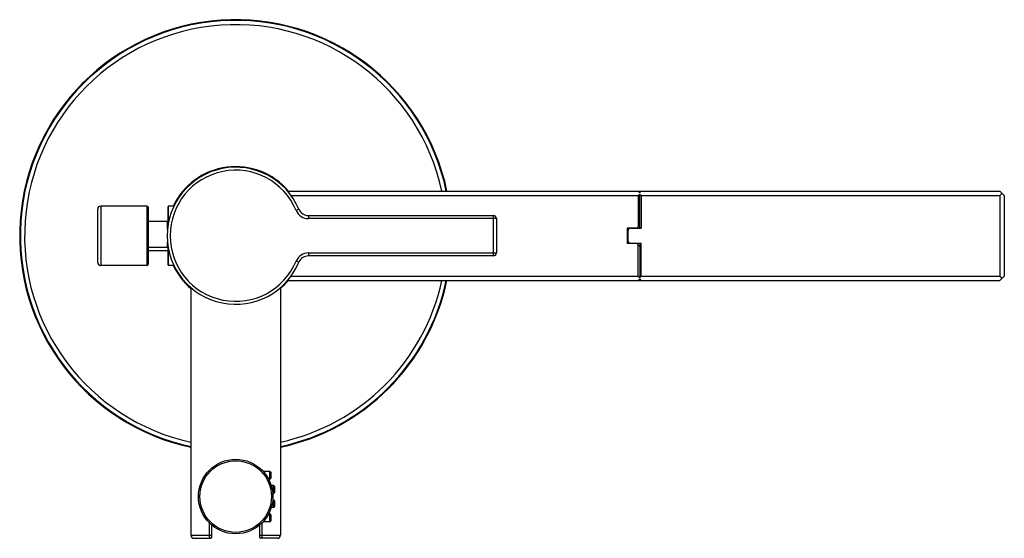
# Model space of a CAD drawing. Header units: millimetres. Extents: x 46 to 1053, y -1019 to 1364.
# Tile 17 of 31: x 723 to 1053, y -379 to -205. Entities that reach past the tile are written whole.
import ezdxf

# ---------------------------------------------------------------- set-up
doc = ezdxf.new("R2010")
doc.units = ezdxf.units.MM
doc.header["$LTSCALE"] = 23.1
doc.layers.get('0').update_dxf_attribs({"linetype": 'CONTINUOUS'})

msp = doc.modelspace()

# ---------------------------------------------------------------- linework, layer by layer
at = {"color": 7, "linetype": 'CONTINUOUS'}
for p, q in [((812.69, -262.9), (1051.75, -262.9)), ((930.37, -262.9), (930.87, -263.4)), ((930.37, -264.4), (930.87, -263.9)), ((931.37, -262.9), (930.87, -263.4)), ((930.87, -275.4), (930.87, -263.9)), ((931.37, -264.4), (930.87, -263.9)), ((1051.75, -262.9), (1053.25, -264.4)), ((1052.5, -263.65), (1051.75, -264.4)), ((813.88, -264.4), (930.37, -264.4)), ((930.37, -264.4), (930.37, -274.8)), ((931.37, -264.4), (1051.75, -264.4)), ((931.37, -264.4), (931.37, -275.4)), ((1051.75, -264.4), (1051.75, -291.4)), ((1053.25, -264.4), (1053.25, -291.4)), ((748.95, -286.85), (748.95, -268.95)), ((749.95, -267.95), (749.95, -287.85)), ((765.45, -267.95), (749.95, -267.95)), ((765.45, -267.95), (765.45, -287.85)), ((765.95, -287.35), (765.95, -268.45)), ((772.55, -274.21), (772.55, -268.15)), ((772.75, -273.14), (772.75, -267.95)), ((774.52, -267.95), (772.75, -267.95)), ((816.46, -269.01), (815.54, -269.39)), ((765.95, -273.01), (772.35, -273.01)), ((772.35, -275.76), (772.35, -273.01)), ((819.69, -271.15), (819.69, -272.15)), ((819.69, -271.15), (881.75, -271.15)), ((882.75, -272.15), (819.69, -272.15)), ((881.75, -284.65), (881.75, -271.15)), ((882.75, -272.15), (882.75, -283.65)), ((929.87, -275.3), (930.87, -274.3)), ((772.45, -274.85), (772.45, -274.93)), ((929.87, -275.3), (926.67, -275.3)), ((926.67, -275.3), (926.67, -280.5)), ((926.87, -276.4), (926.87, -279.4)), ((927.87, -275.4), (931.37, -275.4)), ((772.35, -281.82), (772.35, -280.05)), ((772.45, -280.88), (772.45, -280.96)), ((929.87, -280.5), (926.67, -280.5)), ((927.87, -280.4), (931.37, -280.4)), ((929.87, -280.5), (930.87, -281.5)), ((930.87, -280.4), (930.87, -291.9)), ((931.37, -291.4), (931.37, -280.4)), ((772.35, -281.82), (765.95, -281.82)), ((765.95, -282.79), (772.35, -282.79)), ((772.55, -287.65), (772.55, -281.6)), ((772.75, -287.85), (772.75, -282.67)), ((819.69, -283.65), (819.69, -284.65)), ((819.69, -283.65), (882.75, -283.65)), ((930.37, -291.4), (930.37, -281)), ((816.46, -286.8), (815.54, -286.41)), ((881.75, -284.65), (819.69, -284.65)), ((765.45, -287.85), (749.95, -287.85)), ((774.52, -287.85), (772.75, -287.85)), ((812.69, -292.9), (1051.75, -292.9)), ((813.88, -291.4), (930.37, -291.4)), ((930.37, -291.4), (930.87, -291.9)), ((930.37, -292.9), (930.87, -292.4)), ((931.37, -291.4), (930.87, -291.9)), ((931.37, -292.9), (930.87, -292.4)), ((931.37, -291.4), (1051.75, -291.4)), ((1053.25, -291.4), (1051.75, -292.9)), ((1051.75, -291.4), (1052.5, -292.15)), ((780.25, -295.34), (780.25, -378.4)), ((810.25, -295.34), (810.25, -378.4)), ((806.75, -356.96), (804.47, -356.96)), ((806.75, -359.56), (806.31, -359.56)), ((806.75, -359.56), (806.75, -356.96)), ((807.05, -357.26), (807.05, -359.26)), ((807.04, -361.24), (807.03, -361.22)), ((807.06, -361.29), (807.04, -361.24)), ((807.09, -361.38), (807.08, -361.34)), ((807.11, -361.45), (807.09, -361.38)), ((807.12, -361.49), (807.11, -361.43)), ((807.15, -361.58), (807.12, -361.49)), ((807.2, -361.72), (807.18, -361.68)), ((807.95, -361.72), (807.2, -361.72)), ((807.95, -364.32), (807.95, -361.72)), ((808.25, -362.02), (808.25, -364.02)), ((807.95, -364.32), (807.71, -364.32)), ((807.95, -366.48), (807.71, -366.48)), ((807.72, -364.54), (807.72, -364.46)), ((807.73, -364.6), (807.72, -364.54)), ((807.73, -364.66), (807.73, -364.6)), ((807.95, -369.08), (807.95, -366.48)), ((808.25, -366.78), (808.25, -368.78)), ((807.03, -369.58), (807.04, -369.57)), ((807.08, -369.46), (807.09, -369.43)), ((807.09, -369.43), (807.11, -369.36)), ((807.11, -369.36), (807.13, -369.3)), ((807.12, -369.32), (807.15, -369.23)), ((807.15, -369.23), (807.18, -369.13)), ((807.18, -369.13), (807.2, -369.08)), ((807.95, -369.08), (807.2, -369.08)), ((806.75, -371.24), (806.31, -371.24)), ((806.75, -373.84), (806.75, -371.24)), ((807.05, -371.54), (807.05, -373.54)), ((786.46, -378.4), (786.46, -374.29)), ((787.25, -378.9), (787.25, -375.01)), ((803.25, -375.01), (803.25, -378.9)), ((804.05, -374.29), (804.05, -378.4)), ((804.14, -374.2), (804.18, -374.16)), ((806.75, -373.84), (804.47, -373.84)), ((780.25, -378.4), (787.25, -378.4)), ((781.25, -379.4), (786.75, -379.4)), ((803.25, -378.4), (810.25, -378.4)), ((809.25, -379.4), (803.75, -379.4))]:
    msp.add_line(p, q, dxfattribs=at)
for points in [[(807.18, -361.68), (807.17, -361.62), (807.15, -361.58)], [(807.72, -364.46), (807.72, -364.42), (807.71, -364.37)], [(807.73, -364.71), (807.73, -364.71), (807.73, -364.66)]]:
    msp.add_lwpolyline(points, dxfattribs=at)
for radius in [12.5, 12.02]:
    msp.add_circle((795.25, -365.4), radius, dxfattribs=at)
for centre, radius, start, end in [((795.25, -277.9), 72.5, 11.9409, 258.059), ((795.25, -277.9), 72.28, 11.9772, 258.0228), ((795.25, -277.9), 70.84, 12.2257, 257.7743), ((795.25, -277.9), 23, 22.7551, 337.2449), ((795.25, -277.9), 22, 22.7551, 337.2449), ((795.25, -277.9), 23.2, 40.2845, 154.6016), ((749.95, -268.95), 1, 90, 180), ((765.45, -268.45), 0.5, 0, 90), ((772.75, -268.15), 0.2, 90, 180), ((819.69, -267.65), 4.5, 202.7551, 270), ((819.69, -267.65), 3.5, 202.7551, 270), ((881.75, -272.15), 1, 0, 90), ((822.02, -277.9), 49.66, 176.4719, 176.6291), ((772.55, -274.85), 0.1, 144.7188, 176.4719), ((927.87, -276.4), 1, 90, 180), ((822.02, -277.9), 49.66, 183.3709, 183.5281), ((927.87, -279.4), 1, 180, 270), ((772.55, -280.95), 0.1, 183.5281, 215.2812), ((819.69, -288.15), 4.5, 90, 157.2449), ((881.75, -283.65), 1, 270, 360), ((749.95, -286.85), 1, 180, 270), ((765.45, -287.35), 0.5, 270, 360), ((819.69, -288.15), 3.5, 90, 157.2449), ((772.75, -287.65), 0.2, 180, 270), ((795.25, -277.9), 23.2, 205.3964, 229.7157), ((795.25, -277.9), 72.5, 281.941, 348.0591), ((795.25, -277.9), 72.28, 281.9772, 348.0228), ((795.25, -277.9), 70.84, 282.2257, 347.7743), ((795.25, -277.9), 23.2, 310.2827, 319.7143), ((806.75, -357.26), 0.3, 0, 90), ((806.75, -359.26), 0.3, 270, 360), ((807.95, -362.02), 0.3, 0, 90), ((807.95, -364.02), 0.3, 270, 360), ((807.95, -366.78), 0.3, 0, 90), ((807.95, -368.78), 0.3, 270, 360), ((806.75, -371.54), 0.3, 0, 90), ((806.75, -373.54), 0.3, 270, 360), ((781.25, -378.4), 1, 180, 270), ((786.75, -378.9), 0.5, 270, 360), ((803.75, -378.9), 0.5, 180, 270), ((809.25, -378.4), 1, 270, 360)]:
    msp.add_arc(centre, radius, start, end, dxfattribs=at)
for points, knots in [([(772.35, -273.01), (772.37, -273.01), (772.4, -273.01), (772.45, -273.01), (772.48, -273), (772.51, -273), (772.53, -272.99), (772.54, -272.99), (772.55, -272.98), (772.55, -272.97), (772.55, -272.97)], [0, 0, 0, 0, 0.237986, 0.443903, 0.609736, 0.739641, 0.839122, 0.878937, 0.912812, 1, 1, 1, 1]), ([(772.55, -281.77), (772.55, -281.78), (772.55, -281.79), (772.54, -281.79), (772.53, -281.8), (772.51, -281.8), (772.48, -281.81), (772.45, -281.82), (772.4, -281.82), (772.37, -281.82), (772.35, -281.82)], [0, 0, 0, 0, 0.087188, 0.121063, 0.160878, 0.260359, 0.390264, 0.556097, 0.762014, 1, 1, 1, 1]), ([(772.35, -282.79), (772.37, -282.79), (772.4, -282.79), (772.45, -282.8), (772.48, -282.8), (772.51, -282.81), (772.53, -282.82), (772.54, -282.82), (772.55, -282.83), (772.55, -282.83), (772.55, -282.84)], [0, 0, 0, 0, 0.237986, 0.443903, 0.609736, 0.739641, 0.839122, 0.878937, 0.912812, 1, 1, 1, 1]), ([(786.75, -379.4), (786.74, -379.4), (786.72, -379.4), (786.7, -379.39), (786.67, -379.36), (786.64, -379.33), (786.61, -379.29), (786.59, -379.24), (786.57, -379.19), (786.54, -379.1), (786.51, -378.97), (786.49, -378.82), (786.47, -378.7), (786.46, -378.57), (786.46, -378.47), (786.46, -378.4)], [0, 0, 0, 0, 0.026519, 0.055163, 0.087693, 0.125298, 0.168752, 0.218341, 0.274143, 0.336141, 0.477549, 0.639166, 0.725955, 0.815662, 1, 1, 1, 1]), ([(804.05, -378.4), (804.05, -378.47), (804.04, -378.57), (804.03, -378.7), (804.02, -378.8), (804.01, -378.89), (804, -378.97), (803.98, -379.05), (803.96, -379.14), (803.93, -379.22), (803.89, -379.29), (803.87, -379.33), (803.84, -379.36), (803.81, -379.39), (803.78, -379.4), (803.76, -379.4), (803.75, -379.4)], [0, 0, 0, 0, 0.184333, 0.274042, 0.360834, 0.443875, 0.522475, 0.595997, 0.663923, 0.781677, 0.831237, 0.874672, 0.912319, 0.944832, 0.97347, 1, 1, 1, 1])]:
    msp.add_open_spline(points, degree=3, knots=knots, dxfattribs=at)

doc.saveas('drawing.dxf')
